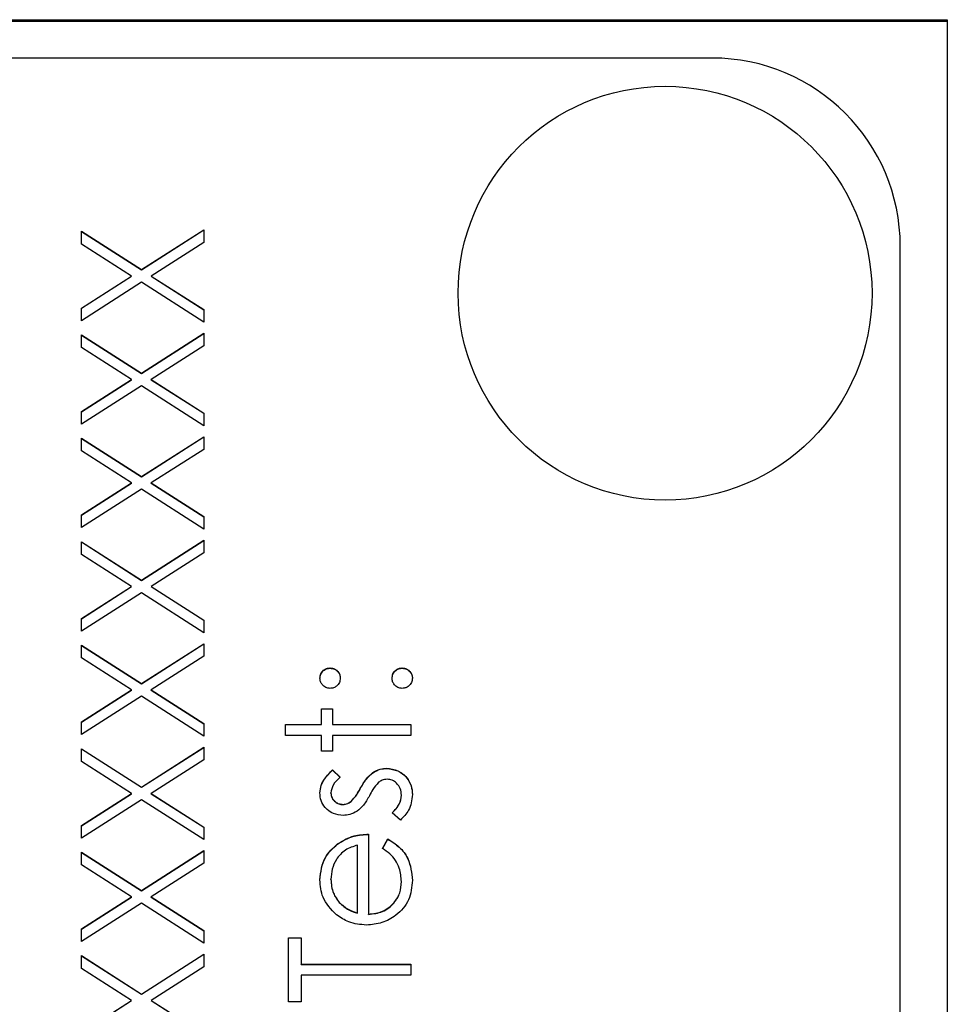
# Model space of a CAD drawing. Header units: millimetres. Extents: x 497 to 1461, y -142 to 737.
# Tile 23 of 26: x 1373 to 1383, y 342 to 352. Entities that reach past the tile are written whole.
import ezdxf

# ---------------------------------------------------------------- set-up
doc = ezdxf.new("R2010")
doc.units = ezdxf.units.MM

msp = doc.modelspace()

# ---------------------------------------------------------------- linework, layer by layer
at = {"color": 7, "linetype": 'Continuous', "lineweight": 25}
for p, q in [((1362.026, 352.338), (1383.026, 352.338)), ((1383.026, 352.317), (1362.026, 352.317)), ((1383.026, 352.338), (1383.026, 313.242)), ((1380.526, 351.93), (1368.526, 351.93)), ((1373.826, 350.089), (1374.463, 349.682)), ((1373.826, 349.954), (1373.826, 350.089)), ((1374.463, 349.682), (1375.126, 350.106)), ((1374.463, 349.679), (1375.126, 350.103)), ((1375.126, 350.106), (1375.126, 349.971)), ((1373.826, 350.086), (1374.463, 349.679)), ((1374.358, 349.614), (1373.826, 349.954)), ((1375.126, 349.971), (1374.568, 349.614)), ((1382.526, 313.943), (1382.526, 349.931)), ((1374.463, 349.679), (1374.463, 349.682)), ((1373.826, 349.274), (1374.358, 349.614)), ((1373.826, 349.271), (1374.358, 349.612)), ((1374.358, 349.612), (1374.358, 349.614)), ((1374.568, 349.614), (1375.126, 349.257)), ((1374.568, 349.612), (1374.568, 349.614)), ((1374.568, 349.612), (1375.126, 349.255)), ((1374.463, 349.547), (1373.826, 349.139)), ((1375.126, 349.123), (1374.463, 349.547)), ((1373.826, 349.139), (1373.826, 349.274)), ((1375.126, 349.257), (1375.126, 349.123)), ((1373.826, 348.989), (1374.463, 348.582)), ((1373.826, 348.855), (1373.826, 348.989)), ((1373.826, 348.987), (1374.463, 348.579)), ((1374.463, 348.582), (1375.126, 349.006)), ((1374.463, 348.579), (1375.126, 349.003)), ((1375.126, 349.006), (1375.126, 348.871)), ((1374.358, 348.515), (1373.826, 348.855)), ((1375.126, 348.871), (1374.568, 348.515)), ((1374.463, 348.579), (1374.463, 348.582)), ((1373.826, 348.174), (1374.358, 348.515)), ((1373.826, 348.172), (1374.358, 348.512)), ((1374.463, 348.447), (1373.826, 348.04)), ((1374.358, 348.512), (1374.358, 348.515)), ((1375.126, 348.023), (1374.463, 348.447)), ((1374.568, 348.515), (1375.126, 348.158)), ((1374.568, 348.512), (1374.568, 348.515)), ((1374.568, 348.512), (1375.126, 348.155)), ((1373.826, 348.04), (1373.826, 348.174)), ((1375.126, 348.158), (1375.126, 348.023)), ((1374.463, 347.482), (1375.126, 347.906)), ((1374.463, 347.48), (1375.126, 347.904)), ((1375.126, 347.906), (1375.126, 347.772)), ((1373.826, 347.89), (1374.463, 347.482)), ((1373.826, 347.755), (1373.826, 347.89)), ((1373.826, 347.887), (1374.463, 347.48)), ((1374.358, 347.415), (1373.826, 347.755)), ((1375.126, 347.772), (1374.568, 347.415)), ((1374.463, 347.48), (1374.463, 347.482)), ((1373.826, 347.075), (1374.358, 347.415)), ((1373.826, 347.072), (1374.358, 347.412)), ((1374.358, 347.412), (1374.358, 347.415)), ((1374.568, 347.415), (1375.126, 347.058)), ((1374.568, 347.412), (1374.568, 347.415)), ((1374.568, 347.412), (1375.126, 347.055)), ((1374.463, 347.348), (1373.826, 346.94)), ((1375.126, 346.923), (1374.463, 347.348)), ((1373.826, 346.94), (1373.826, 347.075)), ((1375.126, 347.058), (1375.126, 346.923)), ((1373.826, 346.79), (1374.463, 346.383)), ((1373.826, 346.656), (1373.826, 346.79)), ((1373.826, 346.788), (1374.463, 346.38)), ((1374.463, 346.383), (1375.126, 346.807)), ((1374.463, 346.38), (1375.126, 346.804)), ((1375.126, 346.807), (1375.126, 346.672)), ((1374.358, 346.315), (1373.826, 346.656)), ((1375.126, 346.672), (1374.568, 346.315)), ((1374.463, 346.38), (1374.463, 346.383)), ((1373.826, 345.975), (1374.358, 346.315)), ((1373.826, 345.972), (1374.358, 346.313)), ((1374.463, 346.248), (1373.826, 345.84)), ((1374.358, 346.313), (1374.358, 346.315)), ((1375.126, 345.824), (1374.463, 346.248)), ((1374.568, 346.315), (1375.126, 345.958)), ((1374.568, 346.313), (1374.568, 346.315)), ((1374.568, 346.313), (1375.126, 345.956)), ((1373.826, 345.84), (1373.826, 345.975)), ((1375.126, 345.958), (1375.126, 345.824)), ((1374.463, 345.283), (1375.126, 345.707)), ((1374.463, 345.281), (1375.126, 345.705)), ((1375.126, 345.707), (1375.126, 345.573)), ((1373.826, 345.691), (1374.463, 345.283)), ((1373.826, 345.556), (1373.826, 345.691)), ((1373.826, 345.688), (1374.463, 345.281)), ((1374.358, 345.216), (1373.826, 345.556)), ((1375.126, 345.573), (1374.568, 345.216)), ((1376.468, 345.446), (1376.468, 345.449)), ((1377.234, 345.446), (1377.234, 345.449)), ((1374.463, 345.281), (1374.463, 345.283)), ((1373.826, 344.875), (1374.358, 345.216)), ((1373.826, 344.873), (1374.358, 345.213)), ((1374.358, 345.213), (1374.358, 345.216)), ((1374.568, 345.216), (1375.126, 344.859)), ((1374.568, 345.213), (1374.568, 345.216)), ((1374.568, 345.213), (1375.126, 344.856)), ((1374.463, 345.149), (1373.826, 344.741)), ((1375.126, 344.724), (1374.463, 345.149)), ((1376.376, 345.016), (1376.493, 345.016)), ((1376.376, 344.849), (1376.376, 345.016)), ((1376.376, 345.013), (1376.493, 345.013)), ((1376.493, 345.016), (1376.493, 344.849)), ((1373.826, 344.741), (1373.826, 344.875)), ((1375.126, 344.859), (1375.126, 344.724)), ((1375.993, 344.849), (1376.376, 344.849)), ((1375.993, 344.733), (1375.993, 344.849)), ((1375.993, 344.847), (1376.376, 344.847)), ((1376.376, 344.847), (1376.376, 344.849)), ((1376.493, 344.849), (1377.326, 344.849)), ((1376.493, 344.847), (1376.493, 344.849)), ((1376.493, 344.847), (1377.326, 344.847)), ((1377.326, 344.849), (1377.326, 344.733)), ((1376.376, 344.733), (1375.993, 344.733)), ((1376.376, 344.566), (1376.376, 344.733)), ((1376.493, 344.733), (1376.493, 344.566)), ((1377.326, 344.733), (1376.493, 344.733)), ((1373.826, 344.591), (1374.463, 344.184)), ((1373.826, 344.456), (1373.826, 344.591)), ((1373.826, 344.588), (1374.463, 344.181)), ((1374.463, 344.184), (1375.126, 344.608)), ((1374.463, 344.181), (1375.126, 344.605)), ((1375.126, 344.608), (1375.126, 344.473)), ((1376.493, 344.566), (1376.376, 344.566)), ((1374.358, 344.116), (1373.826, 344.456)), ((1375.126, 344.473), (1374.568, 344.116)), ((1376.494, 344.366), (1376.576, 344.287)), ((1376.494, 344.363), (1376.494, 344.366)), ((1376.494, 344.363), (1376.576, 344.284)), ((1376.921, 344.336), (1376.921, 344.338)), ((1377.068, 344.38), (1377.068, 344.383)), ((1374.463, 344.181), (1374.463, 344.184)), ((1376.788, 344.165), (1376.788, 344.167)), ((1373.826, 343.776), (1374.358, 344.116)), ((1373.826, 343.773), (1374.358, 344.113)), ((1374.463, 344.049), (1373.826, 343.641)), ((1374.358, 344.113), (1374.358, 344.116)), ((1375.126, 343.625), (1374.463, 344.049)), ((1374.568, 344.116), (1375.126, 343.759)), ((1374.568, 344.113), (1374.568, 344.116)), ((1374.568, 344.113), (1375.126, 343.757)), ((1376.476, 344.12), (1376.476, 344.123)), ((1376.69, 344.029), (1376.69, 344.032)), ((1377.226, 344.096), (1377.226, 344.098)), ((1376.604, 343.997), (1376.604, 343.999)), ((1377.214, 343.833), (1377.126, 343.91)), ((1373.826, 343.641), (1373.826, 343.776)), ((1375.126, 343.759), (1375.126, 343.625)), ((1376.876, 343.683), (1376.876, 342.833)), ((1377.026, 343.529), (1377.08, 343.633)), ((1377.026, 343.527), (1377.08, 343.63)), ((1377.08, 343.63), (1377.08, 343.633)), ((1374.463, 343.084), (1375.126, 343.508)), ((1374.463, 343.081), (1375.126, 343.505)), ((1375.126, 343.508), (1375.126, 343.373)), ((1376.546, 343.577), (1376.546, 343.58)), ((1376.759, 342.845), (1376.759, 343.566)), ((1373.826, 343.491), (1374.463, 343.084)), ((1373.826, 343.357), (1373.826, 343.491)), ((1373.826, 343.489), (1374.463, 343.081)), ((1374.358, 343.016), (1373.826, 343.357)), ((1375.126, 343.373), (1374.568, 343.016)), ((1376.476, 343.201), (1376.476, 343.203)), ((1374.463, 343.081), (1374.463, 343.084)), ((1377.226, 343.177), (1377.226, 343.18)), ((1373.826, 342.676), (1374.358, 343.016)), ((1373.826, 342.674), (1374.358, 343.014)), ((1374.358, 343.014), (1374.358, 343.016)), ((1374.568, 343.016), (1375.126, 342.66)), ((1374.568, 343.014), (1374.568, 343.016)), ((1374.568, 343.014), (1375.126, 342.657)), ((1374.463, 342.949), (1373.826, 342.542)), ((1375.126, 342.525), (1374.463, 342.949)), ((1376.565, 342.956), (1376.565, 342.958)), ((1376.759, 342.843), (1376.759, 342.845)), ((1376.876, 342.831), (1376.876, 342.833)), ((1373.826, 342.542), (1373.826, 342.676)), ((1375.126, 342.66), (1375.126, 342.525)), ((1376.026, 342.583), (1376.159, 342.583)), ((1376.026, 341.9), (1376.026, 342.583)), ((1376.026, 342.581), (1376.159, 342.581)), ((1376.159, 342.583), (1376.159, 342.3)), ((1373.826, 342.392), (1374.463, 341.984)), ((1373.826, 342.257), (1373.826, 342.392)), ((1373.826, 342.389), (1374.463, 341.982)), ((1374.463, 341.984), (1375.126, 342.408)), ((1374.463, 341.982), (1375.126, 342.406)), ((1375.126, 342.408), (1375.126, 342.274)), ((1374.358, 341.917), (1373.826, 342.257)), ((1375.126, 342.274), (1374.568, 341.917)), ((1376.159, 342.3), (1377.326, 342.3)), ((1376.159, 342.297), (1376.159, 342.3)), ((1376.159, 342.297), (1377.326, 342.297)), ((1377.326, 342.3), (1377.326, 342.183)), ((1377.326, 342.183), (1376.159, 342.183)), ((1376.159, 342.183), (1376.159, 341.9)), ((1374.463, 341.982), (1374.463, 341.984)), ((1373.826, 341.577), (1374.358, 341.917)), ((1373.826, 341.574), (1374.358, 341.914)), ((1374.358, 341.914), (1374.358, 341.917)), ((1374.568, 341.917), (1375.126, 341.56)), ((1374.568, 341.914), (1374.568, 341.917)), ((1374.568, 341.914), (1375.126, 341.557)), ((1376.159, 341.9), (1376.026, 341.9))]:
    msp.add_line(p, q, dxfattribs=at)
msp.add_circle((1380.027, 349.431), 2.199, dxfattribs=at)
msp.add_arc((1380.526, 349.93), 2, 0.0097, 90.0097, dxfattribs=at)
for points, knots in [([(1376.359, 345.341), (1376.361, 345.357), (1376.365, 345.389), (1376.395, 345.424), (1376.43, 345.446), (1376.455, 345.448), (1376.468, 345.449)], [0, 0, 0, 0, 0.279602, 0.559212, 0.779475, 1, 1, 1, 1]), ([(1376.359, 345.338), (1376.361, 345.354), (1376.365, 345.386), (1376.395, 345.421), (1376.43, 345.443), (1376.455, 345.445), (1376.468, 345.446)], [0, 0, 0, 0, 0.279602, 0.559212, 0.779475, 1, 1, 1, 1]), ([(1376.468, 345.449), (1376.484, 345.447), (1376.516, 345.444), (1376.551, 345.414), (1376.573, 345.378), (1376.575, 345.353), (1376.576, 345.341)], [0, 0, 0, 0, 0.2795175, 0.5593264, 0.7795441, 1, 1, 1, 1]), ([(1376.468, 345.446), (1376.484, 345.445), (1376.516, 345.441), (1376.551, 345.411), (1376.573, 345.376), (1376.575, 345.351), (1376.576, 345.338)], [0, 0, 0, 0, 0.279517, 0.559326, 0.779544, 1, 1, 1, 1]), ([(1377.126, 345.341), (1377.128, 345.357), (1377.131, 345.389), (1377.161, 345.424), (1377.197, 345.446), (1377.222, 345.448), (1377.234, 345.449)], [0, 0, 0, 0, 0.279602, 0.559212, 0.779475, 1, 1, 1, 1]), ([(1377.126, 345.338), (1377.128, 345.354), (1377.131, 345.386), (1377.161, 345.421), (1377.197, 345.443), (1377.222, 345.445), (1377.234, 345.446)], [0, 0, 0, 0, 0.279602, 0.559212, 0.779475, 1, 1, 1, 1]), ([(1377.234, 345.449), (1377.25, 345.447), (1377.282, 345.443), (1377.317, 345.414), (1377.339, 345.378), (1377.342, 345.353), (1377.343, 345.341)], [0, 0, 0, 0, 0.2794691, 0.5593578, 0.7796739, 1, 1, 1, 1]), ([(1377.234, 345.446), (1377.25, 345.444), (1377.282, 345.441), (1377.317, 345.411), (1377.339, 345.376), (1377.342, 345.351), (1377.343, 345.338)], [0, 0, 0, 0, 0.2794691, 0.5593578, 0.7796739, 1, 1, 1, 1]), ([(1376.468, 345.232), (1376.452, 345.234), (1376.42, 345.238), (1376.385, 345.268), (1376.363, 345.303), (1376.361, 345.328), (1376.359, 345.341)], [0, 0, 0, 0, 0.279585, 0.559454, 0.779697, 1, 1, 1, 1]), ([(1376.576, 345.341), (1376.574, 345.325), (1376.57, 345.293), (1376.541, 345.257), (1376.505, 345.236), (1376.48, 345.233), (1376.468, 345.232)], [0, 0, 0, 0, 0.279647, 0.559299, 0.779615, 1, 1, 1, 1]), ([(1377.234, 345.232), (1377.218, 345.234), (1377.186, 345.238), (1377.151, 345.267), (1377.129, 345.303), (1377.127, 345.328), (1377.126, 345.341)], [0, 0, 0, 0, 0.279576, 0.559284, 0.779552, 1, 1, 1, 1]), ([(1377.343, 345.341), (1377.341, 345.325), (1377.337, 345.293), (1377.307, 345.258), (1377.272, 345.236), (1377.247, 345.234), (1377.234, 345.232)], [0, 0, 0, 0, 0.279581, 0.559143, 0.779575, 1, 1, 1, 1]), ([(1376.359, 344.123), (1376.362, 344.15), (1376.368, 344.203), (1376.416, 344.288), (1376.465, 344.336), (1376.494, 344.366)], [0, 0, 0, 0, 0.279553, 0.559703, 1, 1, 1, 1]), ([(1376.359, 344.12), (1376.362, 344.147), (1376.368, 344.2), (1376.416, 344.285), (1376.465, 344.334), (1376.494, 344.363)], [0, 0, 0, 0, 0.279553, 0.559703, 1, 1, 1, 1]), ([(1376.788, 344.167), (1376.808, 344.203), (1376.844, 344.267), (1376.898, 344.317), (1376.921, 344.338)], [0, 0, 0, 0, 0.5606486, 1, 1, 1, 1]), ([(1376.788, 344.165), (1376.808, 344.201), (1376.844, 344.265), (1376.898, 344.314), (1376.921, 344.336)], [0, 0, 0, 0, 0.560649, 1, 1, 1, 1]), ([(1376.921, 344.338), (1376.947, 344.353), (1376.993, 344.379), (1377.045, 344.381), (1377.068, 344.383)], [0, 0, 0, 0, 0.559466, 1, 1, 1, 1]), ([(1376.921, 344.336), (1376.947, 344.35), (1376.993, 344.376), (1377.045, 344.379), (1377.068, 344.38)], [0, 0, 0, 0, 0.559466, 1, 1, 1, 1]), ([(1377.068, 344.383), (1377.109, 344.378), (1377.191, 344.368), (1377.282, 344.293), (1377.335, 344.201), (1377.34, 344.137), (1377.343, 344.104)], [0, 0, 0, 0, 0.279548, 0.559226, 0.779475, 1, 1, 1, 1]), ([(1377.068, 344.38), (1377.109, 344.375), (1377.191, 344.366), (1377.282, 344.29), (1377.335, 344.198), (1377.34, 344.134), (1377.343, 344.102)], [0, 0, 0, 0, 0.279548, 0.559226, 0.779475, 1, 1, 1, 1]), ([(1376.576, 344.287), (1376.547, 344.262), (1376.496, 344.217), (1376.482, 344.152), (1376.476, 344.123)], [0, 0, 0, 0, 0.562045, 1, 1, 1, 1]), ([(1376.983, 344.234), (1376.961, 344.209), (1376.924, 344.165), (1376.897, 344.113), (1376.885, 344.09)], [0, 0, 0, 0, 0.559074, 1, 1, 1, 1]), ([(1377.073, 344.266), (1377.055, 344.264), (1377.022, 344.261), (1376.994, 344.242), (1376.983, 344.234)], [0, 0, 0, 0, 0.559603, 1, 1, 1, 1]), ([(1377.226, 344.098), (1377.224, 344.122), (1377.219, 344.169), (1377.179, 344.224), (1377.129, 344.26), (1377.092, 344.264), (1377.073, 344.266)], [0, 0, 0, 0, 0.279988, 0.559745, 0.779963, 1, 1, 1, 1]), ([(1376.69, 344.032), (1376.711, 344.055), (1376.749, 344.096), (1376.776, 344.146), (1376.788, 344.167)], [0, 0, 0, 0, 0.559018, 1, 1, 1, 1]), ([(1376.69, 344.029), (1376.711, 344.052), (1376.749, 344.094), (1376.776, 344.143), (1376.788, 344.165)], [0, 0, 0, 0, 0.559018, 1, 1, 1, 1]), ([(1376.609, 343.883), (1376.572, 343.886), (1376.5, 343.893), (1376.416, 343.957), (1376.366, 344.037), (1376.362, 344.094), (1376.359, 344.123)], [0, 0, 0, 0, 0.279936, 0.559437, 0.779611, 1, 1, 1, 1]), ([(1376.476, 344.123), (1376.478, 344.104), (1376.483, 344.067), (1376.519, 344.028), (1376.56, 344.003), (1376.589, 344.001), (1376.604, 343.999)], [0, 0, 0, 0, 0.279313, 0.559072, 0.779518, 1, 1, 1, 1]), ([(1376.476, 344.12), (1376.478, 344.102), (1376.483, 344.065), (1376.519, 344.026), (1376.56, 344.001), (1376.589, 343.998), (1376.604, 343.997)], [0, 0, 0, 0, 0.279313, 0.559072, 0.779518, 1, 1, 1, 1]), ([(1376.604, 343.999), (1376.621, 344.002), (1376.653, 344.005), (1376.679, 344.024), (1376.69, 344.032)], [0, 0, 0, 0, 0.559054, 1, 1, 1, 1]), ([(1376.604, 343.997), (1376.621, 343.999), (1376.653, 344.003), (1376.679, 344.021), (1376.69, 344.029)], [0, 0, 0, 0, 0.559054, 1, 1, 1, 1]), ([(1376.885, 344.09), (1376.865, 344.055), (1376.831, 343.994), (1376.778, 343.947), (1376.755, 343.926)], [0, 0, 0, 0, 0.5606591, 1, 1, 1, 1]), ([(1377.126, 343.91), (1377.156, 343.94), (1377.21, 343.992), (1377.221, 344.066), (1377.226, 344.098)], [0, 0, 0, 0, 0.560833, 1, 1, 1, 1]), ([(1377.126, 343.908), (1377.156, 343.937), (1377.21, 343.99), (1377.221, 344.063), (1377.226, 344.096)], [0, 0, 0, 0, 0.5608331, 1, 1, 1, 1]), ([(1377.343, 344.104), (1377.335, 344.045), (1377.322, 343.94), (1377.247, 343.866), (1377.214, 343.833)], [0, 0, 0, 0, 0.559289, 1, 1, 1, 1]), ([(1376.755, 343.926), (1376.729, 343.912), (1376.683, 343.887), (1376.631, 343.884), (1376.609, 343.883)], [0, 0, 0, 0, 0.559587, 1, 1, 1, 1]), ([(1376.546, 343.58), (1376.603, 343.613), (1376.706, 343.674), (1376.824, 343.68), (1376.876, 343.683)], [0, 0, 0, 0, 0.558897, 1, 1, 1, 1]), ([(1376.546, 343.577), (1376.603, 343.611), (1376.706, 343.671), (1376.824, 343.678), (1376.876, 343.68)], [0, 0, 0, 0, 0.558897, 1, 1, 1, 1]), ([(1377.08, 343.633), (1377.123, 343.606), (1377.209, 343.553), (1377.32, 343.404), (1377.334, 343.274), (1377.343, 343.194)], [0, 0, 0, 0, 0.280919, 0.561407, 1, 1, 1, 1]), ([(1377.08, 343.63), (1377.123, 343.604), (1377.209, 343.551), (1377.32, 343.401), (1377.334, 343.271), (1377.343, 343.192)], [0, 0, 0, 0, 0.280919, 0.561407, 1, 1, 1, 1]), ([(1376.359, 343.197), (1376.369, 343.282), (1376.387, 343.433), (1376.497, 343.535), (1376.546, 343.58)], [0, 0, 0, 0, 0.558919, 1, 1, 1, 1]), ([(1376.359, 343.195), (1376.369, 343.279), (1376.387, 343.43), (1376.497, 343.532), (1376.546, 343.577)], [0, 0, 0, 0, 0.558919, 1, 1, 1, 1]), ([(1376.759, 343.566), (1376.714, 343.552), (1376.625, 343.524), (1376.534, 343.424), (1376.485, 343.313), (1376.479, 343.24), (1376.476, 343.203)], [0, 0, 0, 0, 0.280138, 0.559194, 0.779598, 1, 1, 1, 1]), ([(1377.226, 343.18), (1377.221, 343.228), (1377.214, 343.306), (1377.166, 343.407), (1377.103, 343.477), (1377.052, 343.512), (1377.026, 343.529)], [0, 0, 0, 0, 0.339465, 0.559626, 0.779498, 1, 1, 1, 1]), ([(1376.536, 342.826), (1376.479, 342.884), (1376.376, 342.989), (1376.365, 343.133), (1376.359, 343.197)], [0, 0, 0, 0, 0.5585773, 1, 1, 1, 1]), ([(1376.476, 343.203), (1376.48, 343.153), (1376.488, 343.063), (1376.542, 342.99), (1376.565, 342.958)], [0, 0, 0, 0, 0.559458, 1, 1, 1, 1]), ([(1376.476, 343.201), (1376.48, 343.15), (1376.488, 343.06), (1376.542, 342.988), (1376.565, 342.956)], [0, 0, 0, 0, 0.559458, 1, 1, 1, 1]), ([(1377.343, 343.194), (1377.336, 343.122), (1377.323, 342.978), (1377.185, 342.822), (1377.022, 342.732), (1376.91, 342.722), (1376.854, 342.717)], [0, 0, 0, 0, 0.279885, 0.558859, 0.779462, 1, 1, 1, 1]), ([(1376.876, 342.833), (1376.927, 342.839), (1377.03, 342.851), (1377.147, 342.943), (1377.216, 343.058), (1377.223, 343.139), (1377.226, 343.18)], [0, 0, 0, 0, 0.279963, 0.559359, 0.779526, 1, 1, 1, 1]), ([(1376.876, 342.831), (1376.927, 342.837), (1377.03, 342.848), (1377.147, 342.94), (1377.216, 343.056), (1377.223, 343.137), (1377.226, 343.177)], [0, 0, 0, 0, 0.279963, 0.559359, 0.779526, 1, 1, 1, 1]), ([(1376.565, 342.958), (1376.597, 342.93), (1376.655, 342.879), (1376.727, 342.856), (1376.759, 342.845)], [0, 0, 0, 0, 0.558795, 1, 1, 1, 1]), ([(1376.565, 342.956), (1376.597, 342.927), (1376.655, 342.877), (1376.727, 342.853), (1376.759, 342.843)], [0, 0, 0, 0, 0.5587953, 1, 1, 1, 1]), ([(1376.854, 342.717), (1376.789, 342.722), (1376.674, 342.733), (1376.578, 342.797), (1376.536, 342.826)], [0, 0, 0, 0, 0.559427, 1, 1, 1, 1])]:
    msp.add_open_spline(points, degree=3, knots=knots, dxfattribs=at)

doc.saveas('drawing.dxf')
